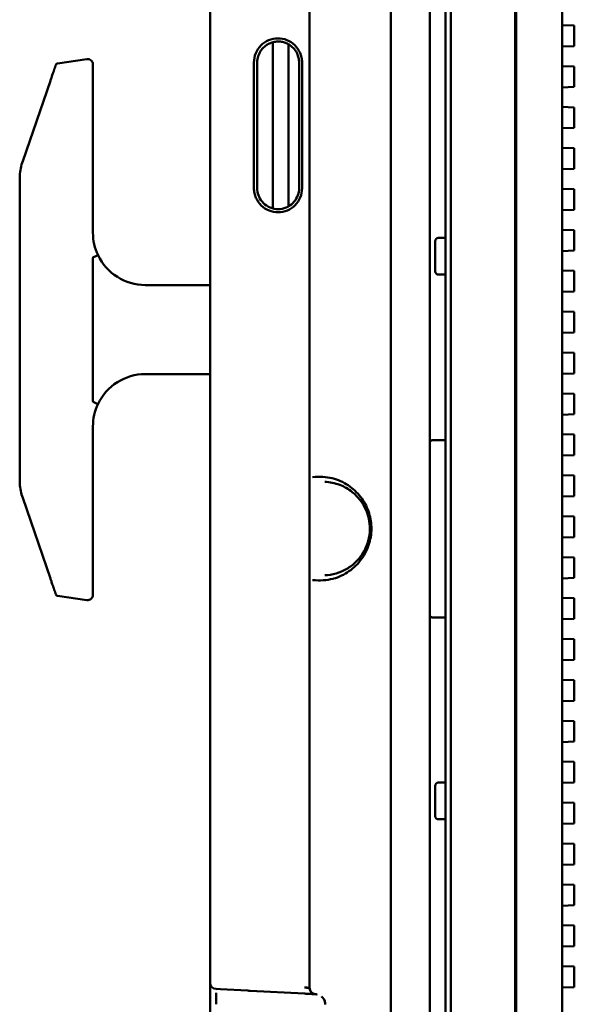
# Model space of a CAD drawing. Header units: millimetres. Extents: x 0 to 14369, y -869 to 2970.
# Tile 155 of 256: x 432 to 485, y 2417 to 2511. Entities that reach past the tile are written whole.
import ezdxf

# ---------------------------------------------------------------- set-up
doc = ezdxf.new("R2010")
doc.units = ezdxf.units.MM
doc.header["$LTSCALE"] = 10
doc.layers.add('Sichtbar (ISO)', color=7, linetype='Continuous', lineweight=50)

msp = doc.modelspace()

# ---------------------------------------------------------------- linework, layer by layer
at = {"layer": 'Sichtbar (ISO)'}
for p, q in [((472.631, 2637.664), (472.631, 2135.364)), ((473.131, 2637.664), (473.131, 2135.364)), ((479.281, 2137.004), (479.281, 2636.024)), ((479.281, 2636.024), (479.281, 2137.004)), ((483.781, 2635.915), (483.781, 2137.112)), ((483.781, 2137.112), (483.781, 2635.915)), ((479.367, 2137.266), (479.367, 2635.761)), ((479.367, 2635.761), (479.367, 2137.266)), ((471.131, 2467.68), (471.131, 2612.311)), ((450.131, 2419.16), (450.131, 2546.755)), ((459.631, 2467.368), (459.631, 2546.249)), ((467.391, 2545.838), (467.391, 2148.009)), ((459.631, 2510.537), (459.631, 2510.537)), ((484.931, 2510.544), (483.781, 2510.582)), ((484.931, 2510.444), (484.931, 2510.544)), ((484.931, 2510.444), (484.931, 2508.684)), ((456.131, 2493.077), (456.131, 2508.95)), ((459.631, 2509.272), (459.631, 2509.272)), ((457.629, 2508.747), (457.629, 2493.281)), ((483.781, 2508.546), (484.931, 2508.584)), ((484.931, 2508.584), (484.931, 2508.684)), ((435.552, 2506.931), (438.36, 2507.332)), ((454.315, 2507.014), (454.315, 2495.014)), ((454.631, 2507.014), (454.631, 2495.014)), ((458.631, 2507.014), (458.631, 2495.014)), ((458.915, 2495.014), (458.915, 2507.014)), ((438.931, 2505.84), (438.931, 2506.837)), ((484.931, 2506.638), (483.781, 2506.676)), ((484.931, 2506.538), (484.931, 2506.638)), ((484.931, 2506.538), (484.931, 2504.777)), ((432.22, 2497.587), (434.864, 2505.267)), ((438.931, 2505.84), (438.931, 2499.193)), ((483.781, 2504.639), (484.931, 2504.678)), ((484.931, 2504.678), (484.931, 2504.777)), ((484.931, 2502.731), (483.781, 2502.77)), ((484.931, 2502.632), (484.931, 2502.731)), ((484.931, 2502.632), (484.931, 2500.871)), ((483.781, 2500.733), (484.931, 2500.771)), ((484.931, 2500.771), (484.931, 2500.871)), ((438.931, 2499.116), (438.931, 2499.193)), ((438.931, 2496.962), (438.931, 2499.116)), ((484.931, 2498.825), (483.781, 2498.863)), ((484.931, 2498.725), (484.931, 2498.825)), ((484.931, 2498.725), (484.931, 2496.965)), ((438.931, 2496.962), (438.931, 2494.919)), ((483.781, 2496.827), (484.931, 2496.865)), ((484.931, 2496.865), (484.931, 2496.965)), ((484.931, 2494.919), (483.781, 2494.957)), ((484.931, 2494.819), (484.931, 2494.919)), ((484.931, 2494.819), (484.931, 2493.059)), ((483.781, 2492.921), (484.931, 2492.959)), ((484.931, 2492.959), (484.931, 2493.059)), ((459.631, 2492.727), (459.63, 2492.727)), ((459.63, 2492.306), (459.631, 2492.306)), ((484.931, 2491.013), (483.781, 2491.051)), ((484.931, 2490.913), (484.931, 2491.013)), ((471.931, 2490.264), (472.631, 2490.264)), ((471.931, 2490.264), (472.631, 2490.264)), ((484.931, 2490.913), (484.931, 2489.152)), ((471.631, 2489.964), (471.631, 2487.064)), ((471.631, 2487.064), (471.631, 2489.964)), ((484.931, 2489.053), (484.931, 2489.152)), ((459.631, 2489.076), (459.63, 2489.076)), ((483.781, 2489.014), (484.931, 2489.053)), ((471.931, 2486.764), (472.631, 2486.764)), ((471.931, 2486.764), (472.631, 2486.764)), ((484.931, 2487.106), (483.781, 2487.145)), ((484.931, 2487.007), (484.931, 2487.106)), ((484.931, 2487.007), (484.931, 2485.246)), ((450.131, 2485.764), (443.931, 2485.764)), ((483.781, 2485.108), (484.931, 2485.146)), ((484.931, 2485.146), (484.931, 2485.246)), ((484.931, 2483.2), (483.781, 2483.238)), ((484.931, 2483.1), (484.931, 2483.2)), ((484.931, 2483.1), (484.931, 2481.34)), ((483.781, 2481.202), (484.931, 2481.24)), ((484.931, 2481.24), (484.931, 2481.34)), ((484.931, 2479.294), (483.781, 2479.332)), ((484.931, 2479.194), (484.931, 2479.294)), ((484.931, 2479.194), (484.931, 2477.434)), ((443.931, 2477.264), (450.131, 2477.264)), ((483.781, 2477.296), (484.931, 2477.334)), ((484.931, 2477.334), (484.931, 2477.434)), ((484.931, 2475.388), (483.781, 2475.426)), ((484.931, 2475.288), (484.931, 2475.388)), ((484.931, 2475.288), (484.931, 2473.527)), ((483.781, 2473.389), (484.931, 2473.428)), ((484.931, 2473.428), (484.931, 2473.527)), ((484.931, 2471.481), (483.781, 2471.52)), ((484.931, 2471.382), (484.931, 2471.481)), ((484.931, 2471.382), (484.931, 2469.621)), ((472.631, 2470.963), (471.431, 2470.963)), ((471.431, 2470.963), (472.631, 2470.963)), ((483.781, 2469.483), (484.931, 2469.521)), ((484.931, 2469.521), (484.931, 2469.621)), ((438.931, 2468.111), (438.931, 2466.067)), ((471.131, 2467.68), (471.131, 2457.348)), ((471.131, 2457.348), (471.131, 2467.68)), ((484.931, 2467.575), (483.781, 2467.613)), ((484.931, 2467.475), (484.931, 2467.575)), ((459.631, 2457.659), (459.631, 2467.368)), ((461.431, 2467.396), (461.431, 2467.396)), ((462.88, 2466.912), (462.879, 2466.912)), ((484.931, 2467.475), (484.931, 2465.715)), ((438.931, 2463.911), (438.931, 2466.067)), ((484.931, 2465.615), (484.931, 2465.715)), ((434.864, 2457.761), (432.22, 2465.44)), ((483.781, 2465.577), (484.931, 2465.615)), ((438.931, 2463.833), (438.931, 2463.911)), ((438.931, 2463.833), (438.931, 2457.187)), ((484.931, 2463.669), (483.781, 2463.707)), ((484.931, 2463.569), (484.931, 2463.669)), ((484.931, 2463.569), (484.931, 2461.809)), ((483.781, 2461.671), (484.931, 2461.709)), ((484.931, 2461.709), (484.931, 2461.809)), ((484.931, 2459.763), (483.781, 2459.801)), ((484.931, 2459.663), (484.931, 2459.763)), ((484.931, 2459.663), (484.931, 2457.902)), ((462.883, 2458.116), (462.881, 2458.115)), ((438.931, 2456.19), (438.931, 2457.187)), ((459.631, 2418.662), (459.631, 2457.659)), ((461.431, 2457.634), (461.431, 2457.634)), ((471.131, 2315.68), (471.131, 2457.348)), ((483.781, 2457.764), (484.931, 2457.803)), ((484.931, 2457.803), (484.931, 2457.902)), ((438.36, 2455.695), (435.552, 2456.097)), ((484.931, 2455.856), (483.781, 2455.895)), ((484.931, 2455.757), (484.931, 2455.856)), ((484.931, 2455.757), (484.931, 2453.996)), ((471.431, 2454.024), (472.631, 2454.024)), ((472.631, 2454.024), (471.431, 2454.024)), ((483.781, 2453.858), (484.931, 2453.896)), ((484.931, 2453.896), (484.931, 2453.996)), ((484.931, 2451.95), (483.781, 2451.988)), ((484.931, 2451.85), (484.931, 2451.95)), ((484.931, 2451.85), (484.931, 2450.09)), ((483.781, 2449.952), (484.931, 2449.99)), ((484.931, 2449.99), (484.931, 2450.09)), ((484.931, 2448.044), (483.781, 2448.082)), ((484.931, 2447.944), (484.931, 2448.044)), ((484.931, 2447.944), (484.931, 2446.184)), ((483.781, 2446.046), (484.931, 2446.084)), ((484.931, 2446.084), (484.931, 2446.184)), ((484.931, 2444.138), (483.781, 2444.176)), ((484.931, 2444.038), (484.931, 2444.138)), ((484.931, 2444.038), (484.931, 2442.277)), ((483.781, 2442.139), (484.931, 2442.178)), ((484.931, 2442.178), (484.931, 2442.277)), ((484.931, 2440.231), (483.781, 2440.27)), ((484.931, 2440.132), (484.931, 2440.231)), ((484.931, 2440.132), (484.931, 2438.371)), ((484.931, 2438.271), (484.931, 2438.371)), ((459.631, 2438.224), (459.629, 2438.224)), ((471.631, 2437.964), (471.631, 2435.064)), ((471.631, 2435.064), (471.631, 2437.964)), ((471.931, 2438.264), (472.631, 2438.264)), ((471.931, 2438.264), (472.631, 2438.264)), ((483.781, 2438.233), (484.931, 2438.271)), ((459.629, 2435.892), (459.631, 2435.892)), ((484.931, 2436.325), (483.781, 2436.363)), ((484.931, 2436.225), (484.931, 2436.325)), ((484.931, 2436.225), (484.931, 2434.465)), ((471.931, 2434.764), (472.631, 2434.764)), ((471.931, 2434.764), (472.631, 2434.764)), ((483.781, 2434.327), (484.931, 2434.365)), ((484.931, 2434.365), (484.931, 2434.465)), ((484.931, 2432.419), (483.781, 2432.457)), ((484.931, 2432.319), (484.931, 2432.419)), ((484.931, 2432.319), (484.931, 2430.559)), ((483.781, 2430.421), (484.931, 2430.459)), ((484.931, 2430.459), (484.931, 2430.559)), ((484.931, 2428.513), (483.781, 2428.551)), ((484.931, 2428.413), (484.931, 2428.513)), ((484.931, 2428.413), (484.931, 2426.652)), ((483.781, 2426.514), (484.931, 2426.553)), ((484.931, 2426.553), (484.931, 2426.652)), ((484.931, 2424.606), (483.781, 2424.645)), ((484.931, 2424.507), (484.931, 2424.606)), ((484.931, 2424.507), (484.931, 2422.746)), ((483.781, 2422.608), (484.931, 2422.646)), ((484.931, 2422.646), (484.931, 2422.746)), ((484.931, 2420.7), (483.781, 2420.738)), ((484.931, 2420.6), (484.931, 2420.7)), ((484.931, 2420.6), (484.931, 2418.84)), ((459.628, 2419.895), (459.631, 2419.895)), ((459.631, 2419.6), (459.628, 2419.6)), ((450.131, 2418.734), (450.131, 2419.16)), ((450.131, 2417.522), (450.131, 2418.734)), ((483.781, 2418.702), (484.931, 2418.74)), ((484.931, 2418.74), (484.931, 2418.84)), ((451.109, 2418.539), (450.699, 2418.561)), ((453.695, 2418.404), (451.109, 2418.539)), ((453.957, 2418.39), (459.157, 2418.117)), ((450.131, 2415.578), (450.131, 2417.522))]:
    msp.add_line(p, q, dxfattribs=at)
for centre, radius, start, end in [((438.431, 2506.837), 0.5, 0, 98.13041), ((435.58, 2506.733), 0.2, 98.13075, 161.00182), ((471.931, 2489.964), 0.3, 90, 180), ((471.931, 2489.964), 0.3, 90, 180), ((443.931, 2490.764), 5, 205.49404, 270), ((471.931, 2487.064), 0.3, 180, 270), ((471.931, 2487.064), 0.3, 180, 270), ((443.931, 2472.264), 5, 90, 154.50597), ((435.58, 2456.295), 0.2, 198.99818, 261.86927), ((438.431, 2456.19), 0.5, 261.86959, 0), ((471.931, 2437.964), 0.3, 90, 180), ((471.931, 2437.964), 0.3, 90, 180), ((471.931, 2435.064), 0.3, 180, 270), ((471.931, 2435.064), 0.3, 180, 270), ((450.741, 2419.169), 0.61, 180.91728, 266.08276), ((460.24, 2418.671), 0.61, 180.83837, 265.5783), ((460.131, 2417.065), 1, 42.24658, 42.24899)]:
    msp.add_arc(centre, radius, start, end, dxfattribs=at)
for centre, major_axis, ratio, start_param, end_param in [((443.422, 2490.644), (1.084, -4.613), 0.944836, 4.468732, 4.938661), ((438.966, 2488.397), (-0.451, -0.215), 0.03076, 3.1416, 4.712292), ((443.422, 2472.383), (-1.084, -4.613), 0.944836, 4.486117, 4.956046), ((438.966, 2474.631), (-0.451, 0.215), 0.030769, 1.570865, 3.141571), ((459.13, 2418.705), (0.502, -0.056), 0.000617, 4.760482, 6.166911), ((451.331, 2417.67), (1.2, 0), 0.706838, 2.126972, 2.126985), ((458.537, 2418.152), (1.656, -0.089), 0.000275, 6.282912, 6.40163)]:
    msp.add_ellipse(centre, major_axis=major_axis, ratio=ratio, start_param=start_param, end_param=end_param, dxfattribs=at)
for points, knots in [([(458.915, 2507.014), (458.915, 2507.173), (458.898, 2507.331), (458.833, 2507.642), (458.784, 2507.794), (458.6, 2508.214), (458.427, 2508.461), (457.997, 2508.877), (457.743, 2509.041), (457.187, 2509.262), (456.89, 2509.317), (456.292, 2509.311), (455.996, 2509.249), (455.445, 2509.016), (455.194, 2508.847), (454.773, 2508.424), (454.606, 2508.173), (454.375, 2507.617), (454.315, 2507.317), (454.315, 2507.014)], [0.000001, 0.000001, 0.000001, 0.000001, 0.0476527, 0.0476527, 0.095245, 0.095245, 0.1846127, 0.1846127, 0.2740057, 0.2740057, 0.363371, 0.363371, 0.4526802, 0.4526802, 0.5418731, 0.5418731, 0.6309009, 0.6309009, 0.7212358, 0.7212358, 0.7212358, 0.7212358]), ([(454.631, 2507.014), (454.631, 2507.216), (454.661, 2507.418), (454.782, 2507.805), (454.872, 2507.988), (455.062, 2508.261), (455.146, 2508.36), (455.333, 2508.541), (455.435, 2508.622), (455.653, 2508.763), (455.769, 2508.823), (456.01, 2508.92), (456.136, 2508.956), (456.391, 2509.004), (456.521, 2509.015), (456.782, 2509.012), (456.911, 2508.998), (457.166, 2508.945), (457.291, 2508.906), (457.53, 2508.805), (457.645, 2508.743), (457.86, 2508.597), (457.96, 2508.513), (458.143, 2508.329), (458.225, 2508.228), (458.351, 2508.038), (458.399, 2507.953), (458.503, 2507.732), (458.551, 2507.593), (458.615, 2507.307), (458.631, 2507.16), (458.631, 2507.014)], [-0.6297723, -0.6297723, -0.6297723, -0.6297723, -0.5689462, -0.5689462, -0.5081065, -0.5081065, -0.4690833, -0.4690833, -0.4300232, -0.4300232, -0.3909308, -0.3909308, -0.3518159, -0.3518159, -0.3126919, -0.3126919, -0.2735691, -0.2735691, -0.2344567, -0.2344567, -0.1953684, -0.1953684, -0.1563141, -0.1563141, -0.1172989, -0.1172989, -0.087977, -0.087977, -0.0439823, -0.0439823, -0.000001, -0.000001, -0.000001, -0.000001]), ([(435.391, 2506.798), (435.391, 2506.798), (435.387, 2506.788), (435.38, 2506.767), (435.38, 2506.765), (435.379, 2506.764), (435.379, 2506.763), (435.371, 2506.742), (435.361, 2506.711), (435.347, 2506.671), (435.345, 2506.666), (435.344, 2506.662), (435.342, 2506.657), (435.336, 2506.64), (435.33, 2506.621), (435.322, 2506.6), (435.314, 2506.574), (435.304, 2506.545), (435.293, 2506.514), (435.29, 2506.504), (435.286, 2506.494), (435.283, 2506.484), (435.275, 2506.462), (435.268, 2506.44), (435.26, 2506.417), (435.248, 2506.383), (435.235, 2506.347), (435.222, 2506.308), (435.215, 2506.289), (435.209, 2506.269), (435.201, 2506.248), (435.195, 2506.229), (435.188, 2506.21), (435.182, 2506.191), (435.168, 2506.151), (435.154, 2506.109), (435.139, 2506.066), (435.127, 2506.031), (435.114, 2505.995), (435.102, 2505.958), (435.085, 2505.908), (435.067, 2505.857), (435.049, 2505.805), (435.029, 2505.747), (435.009, 2505.688), (434.988, 2505.628), (434.977, 2505.597), (434.967, 2505.566), (434.956, 2505.535), (434.926, 2505.448), (434.895, 2505.359), (434.864, 2505.267)], [0, 0, 0, 0, 0.135592, 0.135592, 0.135592, 0.142857, 0.142857, 0.142857, 0.271882, 0.271882, 0.271882, 0.285714, 0.285714, 0.285714, 0.33963, 0.33963, 0.33963, 0.406914, 0.406914, 0.406914, 0.428571, 0.428571, 0.428571, 0.473071, 0.473071, 0.473071, 0.538133, 0.538133, 0.538133, 0.571429, 0.571429, 0.571429, 0.601841, 0.601841, 0.601841, 0.663725, 0.663725, 0.663725, 0.714286, 0.714286, 0.714286, 0.782543, 0.782543, 0.782543, 0.857143, 0.857143, 0.857143, 0.894975, 0.894975, 0.894975, 1, 1, 1, 1]), ([(431.931, 2481.514), (431.931, 2482.709), (431.931, 2484.503), (431.931, 2486.595), (431.931, 2487.791), (431.931, 2488.688), (431.931, 2489.435), (431.931, 2490.033), (431.931, 2490.481), (431.931, 2490.929), (431.931, 2491.527), (431.931, 2492.125), (431.931, 2492.723), (431.931, 2493.321), (431.931, 2494.367), (431.931, 2495.263), (431.931, 2495.861)], [0, 0, 0, 0, 0.25, 0.375, 0.4375, 0.5, 0.5625, 0.59375, 0.625, 0.65625, 0.6875, 0.75, 0.78125, 0.8125, 0.875, 1, 1, 1, 1]), ([(438.93, 2491.832), (438.93, 2491.941), (438.931, 2492.167), (438.931, 2492.534), (438.931, 2492.932), (438.931, 2493.365), (438.931, 2493.833), (438.931, 2494.34), (438.931, 2494.72), (438.931, 2494.919)], [0, 0, 0, 0, 0.1428571, 0.2857143, 0.4285714, 0.5714286, 0.7142857, 0.8571429, 1, 1, 1, 1]), ([(454.315, 2495.014), (454.315, 2494.855), (454.331, 2494.696), (454.397, 2494.385), (454.446, 2494.233), (454.63, 2493.814), (454.803, 2493.566), (455.233, 2493.151), (455.487, 2492.987), (456.043, 2492.766), (456.34, 2492.711), (456.938, 2492.717), (457.234, 2492.779), (457.785, 2493.011), (458.036, 2493.181), (458.457, 2493.604), (458.624, 2493.855), (458.855, 2494.41), (458.915, 2494.711), (458.915, 2495.014)], [0.000001, 0.000001, 0.000001, 0.000001, 0.0476527, 0.0476527, 0.095245, 0.095245, 0.1846127, 0.1846127, 0.2740057, 0.2740057, 0.363371, 0.363371, 0.4526802, 0.4526802, 0.5418731, 0.5418731, 0.6309009, 0.6309009, 0.7212358, 0.7212358, 0.7212358, 0.7212358]), ([(454.631, 2495.014), (454.631, 2494.782), (454.671, 2494.552), (454.828, 2494.116), (454.944, 2493.914), (455.259, 2493.535), (455.463, 2493.369), (455.924, 2493.125), (456.176, 2493.049), (456.501, 2493.017), (456.566, 2493.014), (456.696, 2493.014), (456.761, 2493.017), (457.085, 2493.049), (457.337, 2493.125), (457.798, 2493.369), (458.002, 2493.535), (458.317, 2493.914), (458.433, 2494.116), (458.59, 2494.552), (458.631, 2494.782), (458.631, 2495.014)], [0.000001, 0.000001, 0.000001, 0.000001, 0.0695129, 0.0695129, 0.139046, 0.139046, 0.2173322, 0.2173322, 0.2957165, 0.2957165, 0.3152579, 0.3152579, 0.3347993, 0.3347993, 0.4131834, 0.4131834, 0.4914669, 0.4914669, 0.5610107, 0.5610107, 0.630532, 0.630532, 0.630532, 0.630532]), ([(438.93, 2488.324), (438.931, 2488.341), (438.932, 2488.359), (438.938, 2488.382), (438.941, 2488.39), (438.947, 2488.4), (438.949, 2488.403), (438.954, 2488.407), (438.957, 2488.409), (438.96, 2488.41)], [-0.009304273, -0.009304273, -0.009304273, -0.009304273, -0.004399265, -0.004399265, -0.002024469, -0.002024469, -0.000983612, -0.000983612, -0.000000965, -0.000000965, -0.000000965, -0.000000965]), ([(438.931, 2481.514), (438.931, 2483.163), (438.93, 2484.812), (438.93, 2486.461), (438.93, 2487.082), (438.93, 2487.703), (438.93, 2488.324)], [0, 0, 0, 0, 0.726482, 0.726482, 0.726482, 1, 1, 1, 1]), ([(431.931, 2467.166), (431.931, 2467.764), (431.931, 2468.661), (431.931, 2469.707), (431.931, 2470.305), (431.931, 2470.903), (431.931, 2471.5), (431.931, 2472.098), (431.931, 2472.547), (431.931, 2472.995), (431.931, 2473.593), (431.931, 2474.34), (431.931, 2475.237), (431.931, 2476.432), (431.931, 2478.525), (431.931, 2480.318), (431.931, 2481.514)], [0, 0, 0, 0, 0.125, 0.1875, 0.21875, 0.25, 0.3125, 0.34375, 0.375, 0.40625, 0.4375, 0.5, 0.5625, 0.625, 0.75, 1, 1, 1, 1]), ([(438.93, 2474.704), (438.93, 2475.324), (438.93, 2475.945), (438.93, 2476.566), (438.93, 2478.216), (438.931, 2479.865), (438.931, 2481.514)], [0, 0, 0, 0, 0.273519, 0.273519, 0.273519, 1, 1, 1, 1]), ([(438.96, 2474.617), (438.957, 2474.619), (438.954, 2474.62), (438.949, 2474.625), (438.947, 2474.628), (438.941, 2474.637), (438.938, 2474.645), (438.932, 2474.669), (438.931, 2474.687), (438.93, 2474.704)], [-0.009348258, -0.009348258, -0.009348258, -0.009348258, -0.008370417, -0.008370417, -0.007334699, -0.007334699, -0.004971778, -0.004971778, -0.000085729, -0.000085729, -0.000085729, -0.000085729]), ([(438.931, 2468.111), (438.931, 2468.31), (438.931, 2468.69), (438.931, 2469.197), (438.931, 2469.666), (438.931, 2470.097), (438.931, 2470.495), (438.931, 2470.862), (438.931, 2471.088), (438.931, 2471.196)], [0, 0, 0, 0, 0.1428571, 0.2857143, 0.4285714, 0.5714286, 0.7142857, 0.8571429, 1, 1, 1, 1]), ([(471.131, 2470.751), (471.131, 2470.752), (471.131, 2470.752), (471.131, 2470.772), (471.135, 2470.791), (471.149, 2470.827), (471.16, 2470.845), (471.192, 2470.883), (471.217, 2470.903), (471.274, 2470.934), (471.304, 2470.945), (471.367, 2470.959), (471.398, 2470.963), (471.431, 2470.963)], [-0.00030122, -0.00030122, -0.00030122, -0.00030122, 0, 0, 0.0097811, 0.0097811, 0.01932119, 0.01932119, 0.03209482, 0.03209482, 0.04274356, 0.04274356, 0.05251173, 0.05251173, 0.05251173, 0.05251173]), ([(471.431, 2470.963), (471.398, 2470.963), (471.367, 2470.959), (471.304, 2470.945), (471.274, 2470.934), (471.217, 2470.903), (471.192, 2470.883), (471.16, 2470.845), (471.149, 2470.827), (471.135, 2470.791), (471.131, 2470.772), (471.131, 2470.752), (471.131, 2470.752), (471.131, 2470.751)], [-0.05251173, -0.05251173, -0.05251173, -0.05251173, -0.04274356, -0.04274356, -0.03209482, -0.03209482, -0.01932119, -0.01932119, -0.0097811, -0.0097811, 0, 0, 0.00030122, 0.00030122, 0.00030122, 0.00030122]), ([(461.912, 2457.734), (462.464, 2457.879), (463.459, 2458.369), (464.688, 2459.569), (465.436, 2461.104), (465.61, 2462.709), (465.341, 2464.172), (464.564, 2465.605), (463.368, 2466.719), (461.85, 2467.426), (460.604, 2467.493), (459.924, 2467.435)], [0.1035995, 0.1035995, 0.1035995, 0.1035995, 0.2, 0.3, 0.4, 0.5, 0.6, 0.7, 0.8, 0.9, 1, 1, 1, 1]), ([(461.078, 2458.053), (461.803, 2458.078), (462.532, 2458.276), (463.504, 2458.852), (463.794, 2459.072), (464.273, 2459.544), (464.471, 2459.78), (464.785, 2460.254), (464.911, 2460.481), (465.103, 2460.919), (465.176, 2461.125), (465.333, 2461.699), (465.389, 2462.093), (465.394, 2462.811), (465.359, 2463.145), (465.224, 2463.768), (465.125, 2464.063), (464.865, 2464.646), (464.694, 2464.93), (464.269, 2465.5), (463.999, 2465.772), (463.341, 2466.299), (462.935, 2466.525), (462.05, 2466.863), (461.565, 2466.958), (461.077, 2466.975)], [0, 0, 0, 0, 0.323928, 0.323928, 0.46852, 0.46852, 0.58101, 0.58101, 0.668749, 0.668749, 0.737993, 0.737993, 0.854751, 0.854751, 0.953612, 0.953612, 1.050972, 1.050972, 1.163704, 1.163704, 1.307369, 1.307369, 1.498959, 1.498959, 1.716702, 1.716702, 1.716702, 1.716702]), ([(435.391, 2456.229), (435.391, 2456.229), (435.387, 2456.24), (435.38, 2456.261), (435.379, 2456.263), (435.379, 2456.265), (435.378, 2456.267), (435.371, 2456.289), (435.36, 2456.319), (435.347, 2456.357), (435.345, 2456.364), (435.342, 2456.37), (435.34, 2456.377), (435.334, 2456.393), (435.329, 2456.41), (435.322, 2456.428), (435.313, 2456.454), (435.304, 2456.483), (435.293, 2456.513), (435.289, 2456.526), (435.284, 2456.54), (435.279, 2456.554), (435.273, 2456.572), (435.266, 2456.591), (435.26, 2456.611), (435.248, 2456.645), (435.235, 2456.681), (435.222, 2456.719), (435.214, 2456.742), (435.207, 2456.765), (435.198, 2456.788), (435.193, 2456.804), (435.187, 2456.821), (435.182, 2456.837), (435.168, 2456.877), (435.154, 2456.919), (435.139, 2456.962), (435.126, 2456.998), (435.113, 2457.036), (435.1, 2457.075), (435.083, 2457.123), (435.066, 2457.172), (435.049, 2457.223), (435.029, 2457.281), (435.008, 2457.34), (434.987, 2457.401), (434.977, 2457.431), (434.967, 2457.462), (434.956, 2457.493), (434.926, 2457.579), (434.895, 2457.669), (434.864, 2457.761)], [0, 0, 0, 0, 0.13065, 0.13065, 0.13065, 0.142857, 0.142857, 0.142857, 0.264773, 0.264773, 0.264773, 0.285714, 0.285714, 0.285714, 0.332325, 0.332325, 0.332325, 0.399934, 0.399934, 0.399934, 0.428571, 0.428571, 0.428571, 0.466769, 0.466769, 0.466769, 0.532767, 0.532767, 0.532767, 0.571429, 0.571429, 0.571429, 0.597526, 0.597526, 0.597526, 0.660459, 0.660459, 0.660459, 0.714286, 0.714286, 0.714286, 0.781091, 0.781091, 0.781091, 0.857143, 0.857143, 0.857143, 0.894614, 0.894614, 0.894614, 1, 1, 1, 1]), ([(459.924, 2457.592), (460.629, 2457.536), (461.297, 2457.577), (461.892, 2457.729), (461.912, 2457.734)], [0, 0, 0, 0, 0.1, 0.1035995, 0.1035995, 0.1035995, 0.1035995]), ([(471.131, 2454.239), (471.131, 2454.238), (471.131, 2454.238), (471.131, 2454.218), (471.135, 2454.199), (471.149, 2454.161), (471.16, 2454.144), (471.193, 2454.105), (471.218, 2454.084), (471.275, 2454.053), (471.304, 2454.042), (471.367, 2454.028), (471.398, 2454.024), (471.431, 2454.024)], [-0.10561963, -0.10561963, -0.10561963, -0.10561963, -0.10531692, -0.10531692, -0.09542776, -0.09542776, -0.08579001, -0.08579001, -0.0730036, -0.0730036, -0.06238383, -0.06238383, -0.05265846, -0.05265846, -0.05265846, -0.05265846]), ([(471.431, 2454.024), (471.398, 2454.024), (471.367, 2454.028), (471.304, 2454.042), (471.275, 2454.053), (471.218, 2454.084), (471.193, 2454.105), (471.16, 2454.144), (471.149, 2454.161), (471.135, 2454.199), (471.131, 2454.218), (471.131, 2454.238), (471.131, 2454.238), (471.131, 2454.239)], [0.05265846, 0.05265846, 0.05265846, 0.05265846, 0.06238383, 0.06238383, 0.0730036, 0.0730036, 0.08579001, 0.08579001, 0.09542776, 0.09542776, 0.10531692, 0.10531692, 0.10561963, 0.10561963, 0.10561963, 0.10561963]), ([(459.155, 2418.716), (459.17, 2418.715), (459.184, 2418.713), (459.199, 2418.711), (459.213, 2418.71), (459.228, 2418.708), (459.242, 2418.706), (459.271, 2418.703), (459.299, 2418.7), (459.326, 2418.697), (459.349, 2418.694), (459.37, 2418.692), (459.391, 2418.689)], [0, 0, 0, 0, 0.0625, 0.0625, 0.0625, 0.125, 0.125, 0.125, 0.25, 0.25, 0.25, 0.3520158, 0.3520158, 0.3520158, 0.3520158]), ([(459.391, 2418.689), (459.395, 2418.689), (459.4, 2418.688), (459.405, 2418.688), (459.429, 2418.685), (459.453, 2418.682), (459.474, 2418.68), (459.496, 2418.678), (459.515, 2418.676), (459.533, 2418.674), (459.551, 2418.672), (459.566, 2418.67), (459.579, 2418.668), (459.592, 2418.667), (459.603, 2418.666), (459.611, 2418.665), (459.615, 2418.664), (459.619, 2418.664), (459.622, 2418.663), (459.623, 2418.663), (459.624, 2418.663), (459.625, 2418.663), (459.626, 2418.663), (459.627, 2418.662), (459.629, 2418.662)], [0.3520158, 0.3520158, 0.3520158, 0.3520158, 0.375, 0.375, 0.375, 0.5, 0.5, 0.5, 0.625, 0.625, 0.625, 0.75, 0.75, 0.75, 0.875, 0.875, 0.875, 0.9375, 0.9375, 0.9375, 0.96875, 0.96875, 0.96875, 1, 1, 1, 1]), ([(460.182, 2418.064), (460.104, 2418.068), (459.948, 2418.119), (459.767, 2418.27), (459.665, 2418.434), (459.634, 2418.554), (459.629, 2418.611), (459.628, 2418.637), (459.628, 2418.647), (459.628, 2418.649)], [0, 0, 0, 0, 0.268614, 0.540188, 0.794748, 0.910717, 0.965344, 0.991646, 1, 1, 1, 1]), ([(450.697, 2418.181), (450.697, 2418.179), (450.697, 2418.177), (450.707, 2418.052), (450.711, 2417.899), (450.715, 2417.488), (450.71, 2417.258), (450.711, 2417.098)], [-0.121882, -0.121882, -0.121882, -0.121882, -0.121142, -0.121142, -0.0679919, -0.0679919, -0.0000087, -0.0000087, -0.0000087, -0.0000087]), ([(453.957, 2418.39), (453.932, 2418.391), (453.883, 2418.394), (453.815, 2418.397), (453.751, 2418.401), (453.713, 2418.403), (453.695, 2418.404)], [0, 0, 0, 0, 0.25, 0.5, 0.75, 0.9999921, 0.9999921, 0.9999921, 0.9999921]), ([(459.157, 2418.117), (459.189, 2418.116), (459.221, 2418.114), (459.253, 2418.112), (459.284, 2418.111), (459.315, 2418.109), (459.346, 2418.107), (459.407, 2418.104), (459.466, 2418.101), (459.523, 2418.098), (459.579, 2418.095), (459.633, 2418.092), (459.684, 2418.09), (459.735, 2418.087), (459.783, 2418.084), (459.828, 2418.082), (459.873, 2418.08), (459.914, 2418.078), (459.952, 2418.076), (459.99, 2418.074), (460.025, 2418.072), (460.055, 2418.07), (460.085, 2418.069), (460.111, 2418.067), (460.133, 2418.066), (460.143, 2418.066), (460.153, 2418.065), (460.161, 2418.065), (460.166, 2418.064), (460.169, 2418.064), (460.173, 2418.064), (460.176, 2418.064), (460.179, 2418.064), (460.182, 2418.064)], [0, 0, 0, 0, 0.062828, 0.062828, 0.062828, 0.125656, 0.125656, 0.125656, 0.251312, 0.251312, 0.251312, 0.376968, 0.376968, 0.376968, 0.502624, 0.502624, 0.502624, 0.628279, 0.628279, 0.628279, 0.753935, 0.753935, 0.753935, 0.879591, 0.879591, 0.879591, 0.942419, 0.942419, 0.942419, 0.973833, 0.973833, 0.973833, 1, 1, 1, 1]), ([(459.63, 2418.614), (459.63, 2418.614), (459.63, 2418.615), (459.63, 2418.616), (459.63, 2418.616), (459.63, 2418.616), (459.63, 2418.616), (459.63, 2418.616), (459.63, 2418.616), (459.63, 2418.616), (459.63, 2418.616), (459.63, 2418.616), (459.63, 2418.616), (459.63, 2418.616), (459.63, 2418.616), (459.63, 2418.616)], [0, 0, 0, 0, 0.0002002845, 0.0002002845, 0.0002580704, 0.0002580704, 0.0002949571, 0.0002949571, 0.0003103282, 0.0003103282, 0.0003203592, 0.0003203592, 0.0003304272, 0.0003304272, 0.0003353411, 0.0003353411, 0.0003353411, 0.0003353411]), ([(459.63, 2418.616), (459.63, 2418.616), (459.63, 2418.616), (459.63, 2418.616), (459.63, 2418.616), (459.63, 2418.615), (459.63, 2418.614), (459.63, 2418.613), (459.63, 2418.612), (459.631, 2418.607), (459.631, 2418.603), (459.633, 2418.589), (459.635, 2418.578), (459.643, 2418.536), (459.651, 2418.505), (459.679, 2418.427), (459.702, 2418.381), (459.731, 2418.339)], [0.00041592, 0.00041592, 0.00041592, 0.00041592, 0.00042142, 0.00042142, 0.00047661, 0.00047661, 0.000616, 0.000616, 0.00097839, 0.00097839, 0.00206513, 0.00206513, 0.0053223, 0.0053223, 0.01511734, 0.01511734, 0.03040986, 0.03040986, 0.03040986, 0.03040986]), ([(459.661, 2418.479), (459.662, 2418.475), (459.664, 2418.471), (459.669, 2418.459), (459.673, 2418.45), (459.676, 2418.442)], [0.028900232, 0.028900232, 0.028900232, 0.028900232, 0.030153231, 0.030153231, 0.032881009, 0.032881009, 0.032881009, 0.032881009]), ([(460.262, 2418.056), (460.26, 2418.056), (460.255, 2418.057), (460.245, 2418.058), (460.227, 2418.06), (460.209, 2418.062), (460.196, 2418.063), (460.193, 2418.063), (460.193, 2418.063)], [0.0287995, 0.0287995, 0.0287995, 0.0287995, 0.0625, 0.125, 0.25, 0.5, 0.75, 0.9999981, 0.9999981, 0.9999981, 0.9999981]), ([(460.365, 2418.037), (460.358, 2418.039), (460.338, 2418.043), (460.312, 2418.048), (460.286, 2418.053), (460.273, 2418.055), (460.266, 2418.056)], [0.8108032, 0.8108032, 0.8108032, 0.8108032, 0.8512456, 0.9250687, 0.9623914, 1, 1, 1, 1]), ([(460.771, 2417.831), (460.788, 2417.819), (460.803, 2417.806), (460.818, 2417.791), (460.826, 2417.784), (460.834, 2417.776), (460.841, 2417.769)], [0.0000928, 0.0000928, 0.0000928, 0.0000928, 0.6551475, 0.6551475, 0.6551475, 1, 1, 1, 1]), ([(460.872, 2417.738), (460.884, 2417.727), (460.896, 2417.716), (460.919, 2417.692), (460.927, 2417.682), (460.935, 2417.674), (460.937, 2417.672), (460.938, 2417.67), (460.938, 2417.67), (460.939, 2417.669), (460.939, 2417.669), (460.939, 2417.669), (460.938, 2417.67), (460.938, 2417.67), (460.938, 2417.67), (460.938, 2417.67), (460.938, 2417.67), (460.938, 2417.67), (460.938, 2417.67), (460.939, 2417.669), (460.94, 2417.668), (460.944, 2417.663), (460.949, 2417.657), (460.965, 2417.637), (460.984, 2417.612), (461.005, 2417.579)], [-0.05953506, -0.05953506, -0.05953506, -0.05953506, -0.05840687, -0.05840687, -0.05731679, -0.05731679, -0.05682228, -0.05682228, -0.05659386, -0.05659386, -0.05641529, -0.05641529, -0.05617175, -0.05617175, -0.05592525, -0.05592525, -0.05563967, -0.05563967, -0.05516436, -0.05516436, -0.05444399, -0.05444399, -0.0520792, -0.0520792, -0.0425594, -0.0425594, -0.0425594, -0.0425594]), ([(461.13, 2417.098), (461.13, 2417.099), (461.13, 2417.1), (461.13, 2417.102), (461.13, 2417.114), (461.129, 2417.125), (461.129, 2417.137), (461.127, 2417.16), (461.125, 2417.182), (461.122, 2417.205), (461.117, 2417.246), (461.109, 2417.287), (461.098, 2417.325), (461.094, 2417.341), (461.088, 2417.357), (461.083, 2417.372), (461.08, 2417.38), (461.077, 2417.388), (461.074, 2417.396), (461.059, 2417.437), (461.042, 2417.477), (461.024, 2417.513), (461.018, 2417.527), (461.011, 2417.54), (461.004, 2417.553), (460.998, 2417.566), (460.991, 2417.579), (460.984, 2417.59), (460.978, 2417.602), (460.971, 2417.612), (460.964, 2417.622), (460.956, 2417.633), (460.947, 2417.645), (460.938, 2417.656), (460.933, 2417.663), (460.927, 2417.67), (460.922, 2417.677), (460.912, 2417.691), (460.901, 2417.704), (460.891, 2417.717), (460.885, 2417.724), (460.878, 2417.731), (460.872, 2417.738)], [0.0376307, 0.0376307, 0.0376307, 0.0376307, 0.0422227, 0.0422227, 0.0422227, 0.0833185, 0.0833185, 0.0833185, 0.162147, 0.162147, 0.162147, 0.308156, 0.308156, 0.308156, 0.3707486, 0.3707486, 0.3707486, 0.4023408, 0.4023408, 0.4023408, 0.5706124, 0.5706124, 0.5706124, 0.6349915, 0.6349915, 0.6349915, 0.6995632, 0.6995632, 0.6995632, 0.7599206, 0.7599206, 0.7599206, 0.8304173, 0.8304173, 0.8304173, 0.872813, 0.872813, 0.872813, 0.9528047, 0.9528047, 0.9528047, 1, 1, 1, 1]), ([(461.131, 2417.065), (461.131, 2417.07), (461.131, 2417.076), (461.131, 2417.088), (461.13, 2417.095), (461.13, 2417.122), (461.129, 2417.142), (461.124, 2417.221), (461.116, 2417.281), (461.09, 2417.398), (461.07, 2417.454), (461.035, 2417.529), (461.02, 2417.555), (461.005, 2417.579)], [0, 0, 0, 0, 0.00168999, 0.00168999, 0.00368357, 0.00368357, 0.00967057, 0.00967057, 0.02771374, 0.02771374, 0.04748693, 0.04748693, 0.05933942, 0.05933942, 0.05933942, 0.05933942])]:
    msp.add_open_spline(points, degree=3, knots=knots, dxfattribs=at)
for points in [[(459.63, 2509.403), (459.63, 2509.403), (459.63, 2509.403), (459.63, 2509.403)], [(431.942, 2496.201), (431.973, 2496.692), (432.072, 2497.158), (432.22, 2497.587)], [(431.931, 2495.861), (431.931, 2495.975), (431.934, 2496.088), (431.942, 2496.201)], [(438.931, 2490.764), (438.931, 2490.888), (438.931, 2491.134), (438.931, 2491.49), (438.93, 2491.719), (438.93, 2491.832)], [(459.631, 2491.431), (459.631, 2491.432), (459.63, 2491.432), (459.63, 2491.432)], [(438.931, 2471.196), (438.931, 2471.309), (438.931, 2471.538), (438.931, 2471.894), (438.931, 2472.139), (438.931, 2472.264)], [(431.942, 2466.826), (431.934, 2466.939), (431.931, 2467.053), (431.931, 2467.166)], [(432.22, 2465.44), (432.072, 2465.87), (431.973, 2466.336), (431.942, 2466.826)], [(435.158, 2457.825), (435.158, 2457.825), (435.158, 2457.825), (435.158, 2457.825)], [(459.778, 2418.276), (459.751, 2418.308), (459.726, 2418.343), (459.706, 2418.379)], [(460.771, 2417.831), (460.771, 2417.831), (460.771, 2417.831), (460.77, 2417.831)], [(460.872, 2417.738), (460.865, 2417.746), (460.848, 2417.763), (460.841, 2417.769)]]:
    msp.add_open_spline(points, degree=3, dxfattribs=at)

doc.saveas('drawing.dxf')
